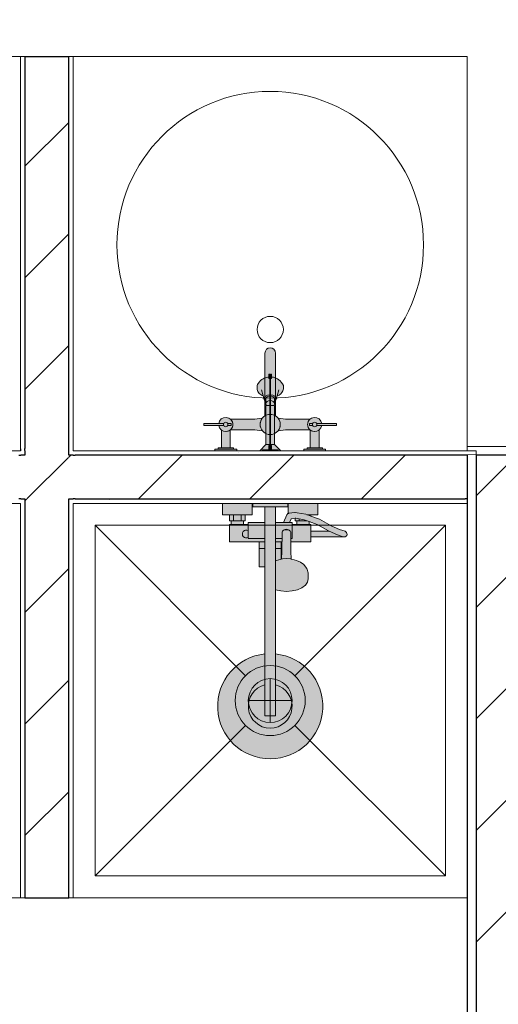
# Model space of a CAD drawing. Header units: millimetres. Extents: x -59761 to 112741, y -57975 to 46221.
# Tile 53 of 256: x 23958 to 25051, y -15453 to -13206. Entities that reach past the tile are written whole.
import ezdxf

# ---------------------------------------------------------------- set-up
doc = ezdxf.new("R2010")
doc.units = ezdxf.units.MM
doc.linetypes.add('Wipeout_Contour', pattern=[1000, 0, -1000])
doc.linetypes.add('Штриховая', pattern=[564.444447, 282.222223, -282.222223])
for name, color, linetype in [('Интерьер - Оборудование', 7, 'Continuous'), ('Интерьер - Сантехника', 7, 'Continuous'), ('Конструктив - Стены Блок 100 нов', 7, 'Continuous'), ('Конструктив - Стены Блок 200 нов', 7, 'Continuous'), ('Элемент Модели - Зона', 7, 'Continuous')]:
    doc.layers.add(name, color=color, linetype=linetype)
pattern_1 = [(45, (-45000, -54000), (-127.2792, 127.2792), [])]
pattern_2 = [(45, (-45000, -53650), (-111.36932, 111.36932), [0, -105, 0, -157.5]), (110, (-44650, -53650), (148.0016, 53.86817), [0, -77, 0, -133])]

msp = doc.modelspace()

# ---------------------------------------------------------------- hatches: boundary and pattern name
at = {"layer": 'Интерьер - Оборудование', "linetype": 'Continuous', "lineweight": 0}
for points in [[(24378.3, -14127.99), (24378.3, -14131.99), (24412.13, -14131.99, 16.2384176), (24412.13, -14127.99)], [(24494.8, -14117.99), (24439.34, -14117.99, -0.4390567), (24439.34, -14141.99), (24494.8, -14141.99), (24511.76, -14144.25, -0.3474357), (24511.76, -14115.73)], [(24564.8, -14117.99), (24547.85, -14115.73, -0.3474357), (24547.85, -14144.25), (24564.8, -14141.99), (24620.27, -14141.99, -0.4390567), (24620.27, -14117.99)], [(24681.3, -14127.99), (24647.48, -14127.99, 16.2384176), (24647.48, -14131.99), (24681.3, -14131.99)]]:
    msp.add_hatch(color=255, dxfattribs=at).paths.add_polyline_path(points)

# ---------------------------------------------------------------- linework, layer by layer
at = {"layer": 'Интерьер - Оборудование', "color": 7, "linetype": 'Continuous', "lineweight": 5}
for p, q in [((24526.8, -14014.99), (24528.8, -14014.99)), ((24526.8, -14024.99), (24526.8, -14014.99)), ((24528.8, -14014.99), (24528.8, -14017.92)), ((24530.8, -14016.45), (24528.8, -14016.45)), ((24528.8, -14017.92), (24528.8, -14152.97)), ((24530.8, -14014.99), (24530.8, -14017.92)), ((24532.8, -14014.99), (24530.8, -14014.99)), ((24530.8, -14152.97), (24530.8, -14017.92)), ((24532.8, -14024.99), (24532.8, -14014.99)), ((24528.8, -14024.99), (24526.8, -14024.99)), ((24530.8, -14024.99), (24532.8, -14024.99)), ((24513.84, -14064.84), (24510.11, -14050.75)), ((24523.89, -14063.34), (24519.08, -14065.71)), ((24529.8, -14062.5), (24523.89, -14063.34)), ((24529.8, -14065.07), (24525.98, -14065.56)), ((24535.72, -14063.34), (24529.8, -14062.5)), ((24533.63, -14065.56), (24529.8, -14065.07)), ((24540.53, -14065.71), (24535.72, -14063.34)), ((24545.77, -14064.84), (24549.5, -14050.75)), ((24516.28, -14069.17), (24516.02, -14073.06)), ((24519.08, -14065.71), (24516.28, -14069.17)), ((24520.57, -14069.04), (24519.8, -14071.5)), ((24519.8, -14077.8), (24519.8, -14071.5)), ((24520.57, -14080.04), (24519.8, -14082.99)), ((24522.73, -14066.95), (24520.57, -14069.04)), ((24522.73, -14077.54), (24520.57, -14080.04)), ((24538.36, -14086.98), (24521.25, -14086.98)), ((24525.98, -14065.56), (24522.73, -14066.95)), ((24525.98, -14075.87), (24522.73, -14077.54)), ((24529.8, -14075.29), (24525.98, -14075.87)), ((24533.63, -14075.87), (24529.8, -14075.29)), ((24536.88, -14066.95), (24533.63, -14065.56)), ((24536.88, -14077.54), (24533.63, -14075.87)), ((24539.04, -14069.04), (24536.88, -14066.95)), ((24539.04, -14080.04), (24536.88, -14077.54)), ((24539.8, -14071.5), (24539.04, -14069.04)), ((24539.8, -14082.99), (24539.04, -14080.04)), ((24539.8, -14077.8), (24539.8, -14071.5)), ((24543.33, -14069.17), (24540.53, -14065.71)), ((24543.59, -14073.06), (24543.33, -14069.17)), ((24412.13, -14127.99), (24423.72, -14127.99)), ((24412.13, -14131.99), (24423.72, -14131.99)), ((24432.89, -14127.99), (24440.3, -14127.99)), ((24432.89, -14131.99), (24440.3, -14131.99)), ((24440.3, -14127.99), (24440.3, -14131.99)), ((24626.72, -14127.99), (24619.3, -14127.99)), ((24619.3, -14127.99), (24619.3, -14131.99)), ((24626.72, -14131.99), (24619.3, -14131.99)), ((24647.48, -14127.99), (24635.89, -14127.99)), ((24647.48, -14131.99), (24635.89, -14131.99)), ((24539.8, -14175.99), (24519.8, -14175.99)), ((24571.25, -14332.98), (24570.73, -14333.21)), ((24572.49, -14332.71), (24571.25, -14332.98)), ((24585.66, -14330.55), (24572.49, -14332.71)), ((24586.91, -14330.5), (24585.66, -14330.55)), ((24591.4, -14331.35), (24586.91, -14330.5)), ((24610.74, -14335.03), (24591.4, -14331.35)), ((24436.73, -14335.99), (24472.73, -14335.99)), ((24440.73, -14349.99), (24468.73, -14349.99)), ((24445.73, -14335.99), (24445.73, -14349.99)), ((24463.73, -14335.99), (24463.73, -14349.99)), ((24517.73, -14353.99), (24517.73, -14454.99)), ((24541.73, -14507.03), (24541.73, -14353.99)), ((24574.18, -14353.99), (24560.33, -14353.99)), ((24588.08, -14343.86), (24586.51, -14343.57)), ((24607.2, -14347.54), (24588.08, -14343.86)), ((24590.73, -14349.99), (24595.73, -14349.99)), ((24595.73, -14345.33), (24595.73, -14349.99)), ((24595.73, -14349.99), (24613.73, -14349.99)), ((24618.73, -14351.62), (24607.2, -14347.54)), ((24622.73, -14339.28), (24610.74, -14335.03)), ((24611.86, -14335.48), (24611.84, -14335.48)), ((24613.44, -14335.99), (24622.73, -14335.99)), ((24613.73, -14349.86), (24613.73, -14349.99)), ((24613.73, -14349.99), (24614.11, -14349.99)), ((24440.73, -14357.99), (24468.73, -14357.99)), ((24479.73, -14357.99), (24479.73, -14389.99)), ((24556.23, -14419.06), (24556.73, -14376.82)), ((24556.73, -14376.82), (24556.97, -14375.17)), ((24556.97, -14375.17), (24557.67, -14373.64)), ((24557.67, -14373.64), (24558.78, -14372.33)), ((24558.78, -14372.33), (24560.23, -14371.32)), ((24560.23, -14371.32), (24561.71, -14370.76)), ((24561.73, -14370.75), (24561.71, -14370.76)), ((24564.14, -14369.58), (24561.73, -14370.75)), ((24561.73, -14370.76), (24561.92, -14370.69)), ((24561.92, -14370.69), (24563.73, -14370.47)), ((24563.73, -14370.47), (24569.73, -14370.47)), ((24566.73, -14369.18), (24564.14, -14369.58)), ((24569.32, -14369.58), (24566.73, -14369.18)), ((24571.73, -14370.75), (24569.32, -14369.58)), ((24569.73, -14370.47), (24571.54, -14370.69)), ((24571.54, -14370.69), (24571.73, -14370.76)), ((24571.73, -14370.75), (24571.74, -14370.76)), ((24571.74, -14370.76), (24573.23, -14371.32)), ((24573.23, -14371.32), (24574.68, -14372.33)), ((24574.68, -14372.33), (24575.79, -14373.64)), ((24575.79, -14373.64), (24576.49, -14375.17)), ((24576.49, -14375.17), (24576.73, -14376.82)), ((24576.98, -14397.99), (24576.73, -14376.82)), ((24579.73, -14389.99), (24579.73, -14357.99)), ((24579.73, -14361.99), (24579.73, -14359.26)), ((24579.73, -14365.1), (24579.73, -14361.99)), ((24579.73, -14368.48), (24579.73, -14365.1)), ((24618.73, -14357.99), (24590.73, -14357.99)), ((24622.73, -14373.49), (24622.73, -14386.49)), ((24683.17, -14381.74), (24664.18, -14373.49)), ((24479.73, -14389.99), (24517.73, -14389.99)), ((24504.73, -14397.99), (24517.73, -14397.99)), ((24556.57, -14389.99), (24541.73, -14389.99)), ((24556.48, -14397.99), (24541.73, -14397.99)), ((24554.72, -14397.99), (24554.72, -14437.5)), ((24579.73, -14389.99), (24576.88, -14389.99)), ((24696.72, -14386.17), (24683.17, -14381.74)), ((24696.72, -14386.17), (24698.73, -14386.49)), ((24504.73, -14412.99), (24517.73, -14412.99)), ((24554.72, -14412.99), (24541.73, -14412.99)), ((24555.72, -14437.27), (24556.23, -14419.06)), ((24541.73, -14438.33), (24541.78, -14438.29)), ((24543.93, -14440.2), (24541.73, -14441.17)), ((24549.1, -14438.84), (24543.93, -14440.2)), ((24557.61, -14436.82), (24549.1, -14438.84)), ((24566.73, -14436.13), (24557.61, -14436.82)), ((24575.85, -14436.82), (24566.73, -14436.13)), ((24577.74, -14437.27), (24575.85, -14436.82)), ((24541.78, -14452.38), (24541.73, -14452.33)), ((24517.73, -14653.59), (24517.73, -14794.99)), ((24541.73, -14653.59), (24541.73, -14794.99)), ((24517.73, -14794.99), (24541.73, -14794.99))]:
    msp.add_line(p, q, dxfattribs=at)
at = {"layer": 'Интерьер - Оборудование', "color": 7, "linetype": 'Continuous', "lineweight": 5, "flags": 128}
for points in [[(24378.3, -14127.99), (24412.13, -14127.99, -16.2384176), (24412.13, -14131.99), (24378.3, -14131.99)], [(24494.8, -14117.99), (24511.76, -14115.73, 0.3474357), (24511.76, -14144.25), (24494.8, -14141.99), (24439.34, -14141.99, 0.4390567), (24439.34, -14117.99)], [(24564.8, -14117.99), (24547.85, -14115.73, -0.3474357), (24547.85, -14144.25), (24564.8, -14141.99), (24620.27, -14141.99, -0.4390567), (24620.27, -14117.99)], [(24681.3, -14127.99), (24647.48, -14127.99, 16.2384176), (24647.48, -14131.99), (24681.3, -14131.99)]]:
    msp.add_lwpolyline(points, format="xyb", close=True, dxfattribs=at)
for points in [[(24579.73, -14353.99), (24574.18, -14353.99), (24577.89, -14344.97), (24586.51, -14343.57), (24586.73, -14343.61), (24586.73, -14349.99), (24590.73, -14349.99), (24590.73, -14357.99), (24579.73, -14357.99)], [(24618.73, -14357.99), (24618.73, -14351.62), (24636.64, -14357.96), (24662.77, -14372.88), (24664.18, -14373.49), (24622.73, -14373.49), (24622.73, -14357.99)]]:
    msp.add_lwpolyline(points, close=True, dxfattribs=at)
at = {"layer": 'Интерьер - Оборудование', "color": 7, "linetype": 'Continuous', "lineweight": 5}
for centre in [(24428.3, -14129.99), (24631.3, -14129.99)]:
    msp.add_circle(centre, 5, dxfattribs=at)
for centre, radius, start, end in [((24529.8, -14129.99), 23, 92.49191, 121.44898), ((24529.8, -14129.99), 23, 58.55102, 87.50809), ((24475.23, -14379.99), 9, 60, 300), ((24529.73, -14772.99), 50, 103.88654, 76.11346)]:
    msp.add_arc(centre, radius, start, end, dxfattribs=at)
at = {"layer": 'Интерьер - Сантехника', "color": 7, "linetype": 'Continuous', "lineweight": 5}
for p, q in [((24929.73, -14359.99), (24129.73, -14359.99)), ((24129.73, -14359.99), (24129.73, -15159.99)), ((24129.73, -14359.99), (24473.16, -14703.42)), ((24929.73, -14359.99), (24586.3, -14703.42)), ((24929.73, -15159.99), (24929.73, -14359.99)), ((24529.73, -14709.99), (24529.73, -14809.99)), ((24579.73, -14759.99), (24479.73, -14759.99)), ((24129.73, -15159.99), (24473.16, -14816.56)), ((24929.73, -15159.99), (24586.3, -14816.56)), ((24129.73, -15159.99), (24929.73, -15159.99))]:
    msp.add_line(p, q, dxfattribs=at)
for centre, radius in [((24529.8, -13719.99), 350), ((24529.8, -13913.21), 30), ((24529.73, -14759.99), 80), ((24529.73, -14759.99), 50)]:
    msp.add_circle(centre, radius, dxfattribs=at)
at = {"layer": 'Элемент Модели - Зона', "color": 253, "linetype": 'Штриховая', "lineweight": 15, "flags": 128}
msp.add_lwpolyline([(23960.57, -14189.99), (23960.57, -13289.99), (24078.18, -13289.99), (24078.18, -14189.99), (24979.73, -14189.99), (24979.73, -14179.99), (32179.73, -14179.99), (32179.73, -11600), (17520, -11600), (17520, -14189.99), (18420, -14189.99), (18420, -13289.99), (18540, -13289.99), (18540, -14189.99), (19440, -14189.99), (19440, -14309.99), (18540, -14309.99), (18540, -15209.99), (18420, -15209.99), (18420, -14309.99), (17520, -14309.99), (17520, -17680), (24979.73, -17680), (24979.73, -14309.99), (24079.73, -14309.99), (24079.73, -15209.99), (23959.8, -15209.99), (23959.8, -14309.99), (23059.8, -14309.99), (23059.8, -14189.99)], close=True, dxfattribs=at)

# ---------------------------------------------------------------- next in the draw order: wipeouts: each hides what was drawn before it
at = {"color": 254, "linetype": 'Wipeout_Contour', "lineweight": 0, "ltscale": 9999412.188051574}
msp.add_wipeout([(24069.8, -14189.99), (23969.8, -14189.99), (23969.8, -14199.99), (24069.8, -14199.99)], dxfattribs=at).dxf.layer = 'Конструктив - Стены Блок 100 нов'
at = {"color": 254, "linetype": 'Wipeout_Contour', "lineweight": 0, "ltscale": 9999465.118714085}
msp.add_wipeout([(24069.8, -14299.99), (23969.8, -14299.99), (23969.8, -14309.99), (24069.8, -14309.99)], dxfattribs=at).dxf.layer = 'Конструктив - Стены Блок 100 нов'
at = {"color": 254, "linetype": 'Wipeout_Contour', "lineweight": 0, "ltscale": 7502437.826842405}
msp.add_wipeout([(24979.73, -14199.99), (24999.73, -14199.99), (24979.73, -14179.99)], dxfattribs=at).dxf.layer = 'Конструктив - Стены Блок 200 нов'

# ---------------------------------------------------------------- next in the draw order: hatches: boundary and pattern name
at = {"layer": 'Конструктив - Стены Блок 100 нов', "linetype": 'Continuous', "lineweight": 5}
h = msp.add_hatch(dxfattribs=at)
h.set_pattern_fill('БЛОКИ_БЕТОННЫЕ_ЭФФЕКТИВН_2D', style=0, pattern_type=2)
h.set_pattern_definition(pattern_1)
h.paths.add_polyline_path([(24069.8, -14299.99), (23969.8, -14299.99), (23969.8, -14309.99), (24069.8, -14309.99)])

# ---------------------------------------------------------------- next in the draw order: wipeouts: each hides what was drawn before it
at = {"color": 254, "linetype": 'Wipeout_Contour', "lineweight": 0, "ltscale": 9998973.999021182}
msp.add_wipeout([(23969.8, -14184.99), (23969.8, -13289.99), (23959.8, -13289.99), (23959.8, -14184.99)], dxfattribs=at).dxf.layer = 'Конструктив - Стены Блок 100 нов'
at = {"color": 254, "linetype": 'Wipeout_Contour', "lineweight": 0, "ltscale": 9999412.01768694}
msp.add_wipeout([(24069.8, -13289.99), (24069.8, -14189.99), (24079.8, -14189.99), (24079.8, -13289.99)], dxfattribs=at).dxf.layer = 'Конструктив - Стены Блок 100 нов'
at = {"color": 254, "linetype": 'Wipeout_Contour', "lineweight": 0, "ltscale": 7502726.596593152}
msp.add_wipeout([(24999.73, -14399.99), (25199.73, -14399.99), (24999.73, -14199.99)], dxfattribs=at).dxf.layer = 'Конструктив - Стены Блок 200 нов'

# ---------------------------------------------------------------- next in the draw order: hatches: boundary and pattern name
at = {"layer": 'Конструктив - Стены Блок 200 нов', "linetype": 'Continuous', "lineweight": 5}
h = msp.add_hatch(dxfattribs=at)
h.set_pattern_fill('БЛОКИ_БЕТОННЫЕ_ЭФФЕКТИВН_2D', style=0, pattern_type=2)
h.set_pattern_definition(pattern_1)
h.paths.add_polyline_path([(24999.73, -14399.99), (25199.73, -14399.99), (24999.73, -14199.99)])

# ---------------------------------------------------------------- next in the draw order: wipeouts: each hides what was drawn before it
at = {"color": 254, "linetype": 'Wipeout_Contour', "lineweight": 0, "ltscale": 9999193.603831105}
msp.add_wipeout([(23969.8, -13289.99), (23969.8, -14189.99), (24069.8, -14189.99), (24069.8, -13289.94)], dxfattribs=at).dxf.layer = 'Конструктив - Стены Блок 100 нов'
at = {"color": 254, "linetype": 'Wipeout_Contour', "lineweight": 0, "ltscale": 9999466.025152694}
msp.add_wipeout([(23959.8, -14309.99), (23959.8, -15209.99), (23969.8, -15209.99), (23969.8, -14309.99)], dxfattribs=at).dxf.layer = 'Конструктив - Стены Блок 100 нов'
at = {"color": 254, "linetype": 'Wipeout_Contour', "lineweight": 0, "ltscale": 9999902.831991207}
msp.add_wipeout([(24079.8, -15210.05), (24079.8, -14309.99), (24069.8, -14309.99), (24069.8, -15210.04)], dxfattribs=at).dxf.layer = 'Конструктив - Стены Блок 100 нов'

# ---------------------------------------------------------------- next in the draw order: hatches: boundary and pattern name
at = {"layer": 'Конструктив - Стены Блок 100 нов', "linetype": 'Continuous', "lineweight": 5}
h = msp.add_hatch(dxfattribs=at)
h.set_pattern_fill('БЛОКИ_БЕТОННЫЕ_ЭФФЕКТИВН_2D', style=0, pattern_type=2)
h.set_pattern_definition(pattern_1)
h.paths.add_polyline_path([(23969.8, -13289.99), (23969.8, -14189.99), (24069.8, -14189.99), (24069.8, -13289.94)])

# ---------------------------------------------------------------- next in the draw order: linework, layer by layer
at = {"layer": 'Интерьер - Сантехника', "color": 7, "linetype": 'Continuous', "lineweight": 5}
for p, q in [((23959.8, -13289.99), (23059.8, -13289.99)), ((24979.8, -13289.99), (24079.8, -13289.99))]:
    msp.add_line(p, q, dxfattribs=at)
at = {"layer": 'Конструктив - Стены Блок 100 нов', "color": 7, "linetype": 'Continuous', "lineweight": 30}
for p, q in [((23969.8, -13289.99), (23969.8, -14184.99)), ((24069.8, -13289.94), (24069.8, -13289.99)), ((24069.8, -14189.99), (24069.8, -13289.99)), ((23969.8, -14189.99), (23969.8, -14184.99)), ((23969.8, -14189.99), (23969.8, -14199.99)), ((24069.8, -14199.99), (24069.8, -14189.99))]:
    msp.add_line(p, q, dxfattribs=at)
at = {"layer": 'Конструктив - Стены Блок 100 нов', "color": 7, "linetype": 'Continuous', "lineweight": 5, "flags": 128}
for points in [[(23959.8, -13289.99), (23959.8, -14184.99)], [(23959.8, -13289.99), (23969.8, -13289.99)], [(24069.8, -13289.94), (24079.8, -13289.94)], [(24079.8, -14189.99), (24079.8, -13289.99)]]:
    msp.add_lwpolyline(points, dxfattribs=at)
at = {"layer": 'Конструктив - Стены Блок 100 нов', "color": 7, "linetype": 'Continuous', "lineweight": 30, "flags": 128}
msp.add_lwpolyline([(23969.8, -13289.99), (24069.8, -13289.94)], dxfattribs=at)

# ---------------------------------------------------------------- next in the draw order: wipeouts: each hides what was drawn before it
at = {"color": 254, "linetype": 'Wipeout_Contour', "lineweight": 0, "ltscale": 9999684.42856405}
msp.add_wipeout([(23969.8, -14309.99), (23969.8, -15209.99), (24069.8, -15210.04), (24069.8, -14309.99)], dxfattribs=at).dxf.layer = 'Конструктив - Стены Блок 100 нов'
at = {"color": 254, "linetype": 'Wipeout_Contour', "lineweight": 0, "ltscale": 10005485.08648935}
msp.add_wipeout([(26099.73, -14179.99), (24999.73, -14179.99), (24999.73, -14199.99), (26099.73, -14199.99)], dxfattribs=at).dxf.layer = 'Конструктив - Стены Блок 200 нов'

# ---------------------------------------------------------------- next in the draw order: hatches: boundary and pattern name
at = {"layer": 'Конструктив - Стены Блок 100 нов', "linetype": 'Continuous', "lineweight": 5}
h = msp.add_hatch(dxfattribs=at)
h.set_pattern_fill('БЛОКИ_БЕТОННЫЕ_ЭФФЕКТИВН_2D', style=0, pattern_type=2)
h.set_pattern_definition(pattern_1)
h.paths.add_polyline_path([(23969.8, -14309.99), (23969.8, -15209.99), (24069.8, -15210.04), (24069.8, -14309.99)])
at = {"layer": 'Конструктив - Стены Блок 200 нов', "linetype": 'Continuous', "lineweight": 5}
h = msp.add_hatch(dxfattribs=at)
h.set_pattern_fill('ШТУКАТУРКА__ГИПС_01_000D', color=252, style=0, pattern_type=2)
h.set_pattern_definition(pattern_2)
h.paths.add_polyline_path([(26099.73, -14179.99), (24999.73, -14179.99), (24999.73, -14199.99), (26099.73, -14199.99)])

# ---------------------------------------------------------------- next in the draw order: linework, layer by layer
at = {"layer": 'Конструктив - Стены Блок 100 нов', "color": 7, "linetype": 'Continuous', "lineweight": 30}
for p, q in [((23969.8, -14299.99), (23969.8, -14309.99)), ((23969.8, -14309.99), (23969.8, -15209.99)), ((24069.8, -14309.99), (24069.8, -14299.99)), ((24069.8, -15210.04), (24069.8, -14309.99))]:
    msp.add_line(p, q, dxfattribs=at)
at = {"layer": 'Конструктив - Стены Блок 100 нов', "color": 7, "linetype": 'Continuous', "lineweight": 5, "flags": 128}
for points in [[(23959.8, -14309.99), (23959.8, -15209.99)], [(24079.8, -15210.05), (24079.8, -14309.99)], [(23959.8, -15209.99), (23969.8, -15209.99)], [(24069.8, -15210.04), (24079.8, -15210.05)]]:
    msp.add_lwpolyline(points, dxfattribs=at)
at = {"layer": 'Конструктив - Стены Блок 100 нов', "color": 7, "linetype": 'Continuous', "lineweight": 30, "flags": 128}
msp.add_lwpolyline([(23969.8, -15209.99), (24069.8, -15210.04)], dxfattribs=at)

# ---------------------------------------------------------------- next in the draw order: wipeouts: each hides what was drawn before it
at = {"color": 254, "linetype": 'Wipeout_Contour', "lineweight": 0, "ltscale": 9999195.322032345}
msp.add_wipeout([(23969.8, -14189.99), (23960.57, -14189.99), (23960.58, -14199.99), (23969.8, -14199.99)], dxfattribs=at).dxf.layer = 'Конструктив - Стены Блок 100 нов'
at = {"color": 254, "linetype": 'Wipeout_Contour', "lineweight": 0, "ltscale": 9999630.590981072}
msp.add_wipeout([(24079.8, -14189.99), (24069.8, -14189.99), (24069.8, -14199.99), (24079.8, -14199.99)], dxfattribs=at).dxf.layer = 'Конструктив - Стены Блок 100 нов'

# ---------------------------------------------------------------- next in the draw order: wipeouts: each hides what was drawn before it
at = {"color": 254, "linetype": 'Wipeout_Contour', "lineweight": 0, "ltscale": 9999248.458750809}
msp.add_wipeout([(23969.8, -14299.99), (23960.69, -14299.99), (23960.68, -14309.99), (23969.8, -14309.99)], dxfattribs=at).dxf.layer = 'Конструктив - Стены Блок 100 нов'
at = {"color": 254, "linetype": 'Wipeout_Contour', "lineweight": 0, "ltscale": 9999683.520487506}
msp.add_wipeout([(24079.8, -14299.99), (24069.8, -14299.99), (24069.8, -14309.99), (24079.8, -14309.99)], dxfattribs=at).dxf.layer = 'Конструктив - Стены Блок 100 нов'
at = {"color": 254, "linetype": 'Wipeout_Contour', "lineweight": 0, "ltscale": 7502454.16425758}
msp.add_wipeout([(24999.73, -14179.99), (24979.73, -14179.99), (24999.73, -14199.99)], dxfattribs=at).dxf.layer = 'Конструктив - Стены Блок 200 нов'

# ---------------------------------------------------------------- next in the draw order: linework, layer by layer
at = {"layer": 'Конструктив - Стены Блок 200 нов', "color": 7, "linetype": 'Continuous', "lineweight": 5, "flags": 128}
for points in [[(24979.73, -14179.99), (24979.73, -14199.99)], [(26099.73, -14179.99), (24979.73, -14179.99)]]:
    msp.add_lwpolyline(points, dxfattribs=at)

# ---------------------------------------------------------------- next in the draw order: wipeouts: each hides what was drawn before it
at = {"color": 254, "linetype": 'Wipeout_Contour', "lineweight": 0, "ltscale": 9997433.327652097}
msp.add_wipeout([(23969.8, -14199.99), (23059.8, -14199.99), (23059.8, -14299.99), (23969.8, -14299.99)], dxfattribs=at).dxf.layer = 'Конструктив - Стены Блок 100 нов'
at = {"color": 254, "linetype": 'Wipeout_Contour', "lineweight": 0, "ltscale": 10001490.15386762}
msp.add_wipeout([(24974.73, -14299.99), (24084.8, -14299.99), (24084.8, -14309.99), (24974.73, -14309.99)], dxfattribs=at).dxf.layer = 'Конструктив - Стены Блок 100 нов'
at = {"color": 254, "linetype": 'Wipeout_Contour', "lineweight": 0, "ltscale": 7502899.978929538}
msp.add_wipeout([(25199.73, -14199.99), (24999.73, -14199.99), (25199.73, -14399.99)], dxfattribs=at).dxf.layer = 'Конструктив - Стены Блок 200 нов'

# ---------------------------------------------------------------- next in the draw order: hatches: boundary and pattern name
at = {"layer": 'Конструктив - Стены Блок 100 нов', "linetype": 'Continuous', "lineweight": 5}
h = msp.add_hatch(dxfattribs=at)
h.set_pattern_fill('БЛОКИ_БЕТОННЫЕ_ЭФФЕКТИВН_2D', style=0, pattern_type=2)
h.set_pattern_definition(pattern_1)
h.paths.add_polyline_path([(23969.8, -14199.99), (23059.8, -14199.99), (23059.8, -14299.99), (23969.8, -14299.99)])
h = msp.add_hatch(dxfattribs=at)
h.set_pattern_fill('ШТУКАТУРКА__ГИПС_01_000D', color=252, style=0, pattern_type=2)
h.set_pattern_definition(pattern_2)
h.paths.add_polyline_path([(24974.73, -14299.99), (24084.8, -14299.99), (24084.8, -14309.99), (24974.73, -14309.99)])
at = {"layer": 'Конструктив - Стены Блок 200 нов', "linetype": 'Continuous', "lineweight": 5}
h = msp.add_hatch(dxfattribs=at)
h.set_pattern_fill('БЛОКИ_БЕТОННЫЕ_ЭФФЕКТИВН_2D', style=0, pattern_type=2)
h.set_pattern_definition(pattern_1)
h.paths.add_polyline_path([(25199.73, -14199.99), (24999.73, -14199.99), (25199.73, -14399.99)])

# ---------------------------------------------------------------- next in the draw order: linework, layer by layer
at = {"layer": 'Интерьер - Оборудование', "color": 7, "linetype": 'Continuous', "lineweight": 5}
msp.add_line((24517.73, -14317.99), (24541.73, -14317.99), dxfattribs=at)
at = {"layer": 'Конструктив - Стены Блок 200 нов', "color": 7, "linetype": 'Continuous', "lineweight": 30}
for p, q in [((24999.73, -14199.99), (24999.73, -14399.99)), ((25199.73, -14199.99), (24999.73, -14199.99))]:
    msp.add_line(p, q, dxfattribs=at)

# ---------------------------------------------------------------- next in the draw order: wipeouts: each hides what was drawn before it
at = {"color": 254, "linetype": 'Wipeout_Contour', "lineweight": 0, "ltscale": 9999438.652953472}
msp.add_wipeout([(24069.8, -14199.99), (23969.8, -14199.99), (23969.8, -14299.99), (24069.8, -14299.99)], dxfattribs=at).dxf.layer = 'Конструктив - Стены Блок 100 нов'
at = {"color": 254, "linetype": 'Wipeout_Contour', "lineweight": 0, "ltscale": 10001486.87123047}
msp.add_wipeout([(24084.8, -14199.99), (24999.73, -14199.99), (24999.73, -14189.99), (24084.8, -14189.99)], dxfattribs=at).dxf.layer = 'Конструктив - Стены Блок 100 нов'
at = {"color": 254, "linetype": 'Wipeout_Contour', "lineweight": 0, "ltscale": 10003316.6421924}
msp.add_wipeout([(24979.73, -14309.99), (24999.73, -14309.99), (24999.73, -14299.99), (24979.73, -14299.99)], dxfattribs=at).dxf.layer = 'Конструктив - Стены Блок 100 нов'

# ---------------------------------------------------------------- next in the draw order: hatches: boundary and pattern name
at = {"layer": 'Конструктив - Стены Блок 100 нов', "linetype": 'Continuous', "lineweight": 5}
h = msp.add_hatch(dxfattribs=at)
h.set_pattern_fill('БЛОКИ_БЕТОННЫЕ_ЭФФЕКТИВН_2D', style=0, pattern_type=2)
h.set_pattern_definition(pattern_1)
h.paths.add_polyline_path([(24069.8, -14199.99), (23969.8, -14199.99), (23969.8, -14299.99), (24069.8, -14299.99)])
h = msp.add_hatch(dxfattribs=at)
h.set_pattern_fill('ШТУКАТУРКА__ГИПС_01_000D', color=252, style=0, pattern_type=2)
h.set_pattern_definition(pattern_2)
h.paths.add_polyline_path([(24084.8, -14199.99), (24999.73, -14199.99), (24999.73, -14189.99), (24084.8, -14189.99)])

# ---------------------------------------------------------------- next in the draw order: linework, layer by layer
at = {"layer": 'Интерьер - Оборудование', "color": 7, "linetype": 'Continuous', "lineweight": 5}
for p, q in [((24445.8, -14186.49), (24410.8, -14186.49)), ((24418.3, -14182.99), (24438.3, -14182.99)), ((24526.8, -14187.99), (24532.8, -14187.99)), ((24528.8, -14177.99), (24528.8, -14187.99)), ((24530.8, -14179.45), (24528.8, -14179.45)), ((24530.8, -14186.53), (24528.8, -14186.53)), ((24530.8, -14177.99), (24530.8, -14187.99)), ((24613.8, -14186.49), (24648.8, -14186.49)), ((24641.3, -14182.99), (24621.3, -14182.99))]:
    msp.add_line(p, q, dxfattribs=at)
at = {"layer": 'Интерьер - Сантехника', "color": 7, "linetype": 'Continuous', "lineweight": 5}
for p, q in [((23959.8, -13289.99), (23959.8, -14189.99)), ((23959.8, -14189.99), (23059.8, -14189.99))]:
    msp.add_line(p, q, dxfattribs=at)
at = {"layer": 'Интерьер - Сантехника', "color": 7, "linetype": 'Continuous', "lineweight": 5, "flags": 128}
msp.add_lwpolyline([(23959.8, -14309.99), (23059.8, -14309.99), (23059.8, -15209.99), (23959.8, -15209.99)], close=True, dxfattribs=at)
at = {"layer": 'Конструктив - Стены Блок 100 нов', "color": 7, "linetype": 'Continuous', "lineweight": 30}
for p, q in [((23955.58, -14199.99), (23960.58, -14199.99)), ((23969.8, -14199.99), (23960.58, -14199.99)), ((23969.8, -14189.99), (23969.8, -14199.99)), ((23960.69, -14299.99), (23955.69, -14299.99)), ((23960.69, -14299.99), (23969.8, -14299.99)), ((23969.8, -14299.99), (23969.8, -14309.99))]:
    msp.add_line(p, q, dxfattribs=at)

# ---------------------------------------------------------------- next in the draw order: wipeouts: each hides what was drawn before it
at = {"color": 254, "linetype": 'Wipeout_Contour', "lineweight": 0, "ltscale": 10001483.54849563}
msp.add_wipeout([(24069.8, -14299.99), (24999.73, -14299.99), (24999.73, -14199.99), (24069.8, -14199.99)], dxfattribs=at).dxf.layer = 'Конструктив - Стены Блок 100 нов'

# ---------------------------------------------------------------- next in the draw order: hatches: boundary and pattern name
at = {"layer": 'Интерьер - Оборудование', "linetype": 'Continuous', "lineweight": 0}
for points in [[(24530.8, -14152.97, 0.7403603), (24541.8, -14110.37), (24541.8, -13966.99, 1), (24517.8, -13966.99), (24517.8, -14110.37, 0.7403603), (24528.8, -14152.97), (24528.8, -14177.99), (24526.8, -14177.99), (24526.8, -14187.99), (24511.8, -14187.99), (24511.8, -14189.99), (24547.8, -14189.99), (24547.8, -14187.99), (24532.8, -14187.99), (24532.8, -14177.99), (24530.8, -14177.99)], [(24505.8, -14189.99), (24553.8, -14189.99), (24539.8, -14175.99), (24539.8, -14086.98), (24538.36, -14086.98), (24539.14, -14085.76), (24539.64, -14084.36), (24539.8, -14082.99), (24539.8, -14077.8), (24541.62, -14076.33), (24542.78, -14074.87), (24543.59, -14073.06), (24545.77, -14064.84), (24549.94, -14062.81), (24553.93, -14059.98), (24556.67, -14057.1), (24558.91, -14053.2), (24559.55, -14051.04), (24559.8, -14048.52), (24559.8, -14040.86), (24557.65, -14036.89), (24555.04, -14033.32), (24552.25, -14030.39), (24549.23, -14027.9), (24546.3, -14026), (24543.74, -14024.66), (24540.45, -14023.34), (24537.11, -14022.39), (24534.32, -14021.88), (24531.91, -14021.64), (24529.8, -14021.57), (24527.12, -14021.68), (24524.6, -14021.99), (24521.59, -14022.61), (24518.7, -14023.5), (24516.15, -14024.53), (24513.6, -14025.83), (24510.83, -14027.57), (24507.93, -14029.86), (24505.1, -14032.7), (24502.46, -14036.11), (24500.92, -14038.62), (24499.8, -14040.86), (24499.8, -14048.52), (24499.93, -14050.25), (24500.44, -14052.47), (24501.58, -14055.06), (24503.14, -14057.36), (24504.82, -14059.19), (24507.04, -14061.08), (24509.48, -14062.7), (24511.68, -14063.89), (24513.84, -14064.84), (24516.02, -14073.06), (24516.39, -14074.08), (24516.9, -14075), (24517.36, -14075.62), (24517.94, -14076.28), (24518.62, -14076.91), (24519.14, -14077.33), (24519.8, -14077.8), (24519.8, -14082.99), (24519.86, -14083.76), (24520.02, -14084.57), (24520.27, -14085.32), (24520.63, -14086.05), (24520.92, -14086.53), (24521.25, -14086.98), (24519.8, -14086.98), (24519.8, -14175.99)], [(24403.3, -14189.99), (24453.3, -14189.99), (24453.3, -14186.49), (24445.8, -14186.49), (24445.8, -14182.99), (24438.3, -14182.99), (24438.3, -14142.86, -0.3427937), (24418.3, -14142.86), (24418.3, -14182.99), (24410.8, -14182.99), (24410.8, -14186.49), (24403.3, -14186.49)], [(24656.3, -14189.99), (24656.3, -14186.49), (24648.8, -14186.49), (24648.8, -14182.99), (24641.3, -14182.99), (24641.3, -14142.86, -0.3427937), (24621.3, -14142.86), (24621.3, -14182.99), (24613.8, -14182.99), (24613.8, -14186.49), (24606.3, -14186.49), (24606.3, -14189.99)]]:
    msp.add_hatch(color=255, dxfattribs=at).paths.add_polyline_path(points)
h = msp.add_hatch(color=255, dxfattribs=at)
h.paths.add_polyline_path([(24517.73, -14653.59, 19.9498744), (24541.73, -14653.59), (24541.73, -14507.03), (24553.79, -14509.9), (24566.73, -14510.87), (24579.67, -14509.9), (24591.73, -14507.03), (24602.08, -14502.47), (24610.03, -14496.53), (24615.03, -14489.62), (24616.73, -14482.19), (24616.73, -14471.55), (24616.22, -14468.36), (24614.53, -14461.02), (24613.08, -14458.28), (24608.29, -14451.64), (24606.23, -14449.78), (24598.98, -14444.36), (24589.53, -14440.2), (24584.35, -14438.84), (24577.74, -14437.27), (24577.23, -14419.06), (24576.98, -14397.99), (24622.73, -14397.99), (24622.73, -14386.49), (24698.73, -14386.49, 0.8537531), (24700.74, -14373.81), (24687.89, -14369.63), (24668.69, -14361.3), (24642.02, -14346.12), (24622.73, -14339.28), (24622.73, -14335.99), (24638.73, -14335.99), (24638.73, -14309.99), (24570.73, -14309.99), (24570.73, -14333.21), (24570.1, -14333.48), (24569.07, -14334.21), (24568.21, -14335.12), (24567.54, -14336.19), (24560.17, -14353.99), (24541.73, -14353.99), (24541.73, -14317.99), (24569.73, -14317.99), (24569.73, -14309.99), (24489.73, -14309.99), (24489.73, -14317.99), (24517.73, -14317.99), (24517.73, -14353.99), (24479.73, -14353.99), (24479.73, -14357.99), (24468.73, -14357.99), (24468.73, -14349.99), (24472.73, -14349.99), (24472.73, -14335.99), (24488.73, -14335.99), (24488.73, -14309.99), (24420.73, -14309.99), (24420.73, -14335.99), (24436.73, -14335.99), (24436.73, -14349.99), (24440.73, -14349.99), (24440.73, -14357.99), (24436.73, -14357.99), (24436.73, -14397.99), (24504.73, -14397.99), (24504.73, -14454.99), (24505.34, -14454.99), (24506.91, -14454.99), (24509.38, -14454.99), (24512.65, -14454.99), (24516.6, -14454.99), (24517.73, -14454.99)])
h.paths.add_polyline_path([(24579.73, -14353.99), (24574.18, -14353.99), (24577.89, -14344.97), (24586.51, -14343.57), (24586.73, -14343.61), (24586.73, -14349.99), (24590.73, -14349.99), (24590.73, -14357.99), (24579.73, -14357.99)], flags=0)
h.paths.add_polyline_path([(24618.73, -14357.99), (24618.73, -14351.62), (24636.64, -14357.96), (24662.77, -14372.88), (24664.18, -14373.49), (24622.73, -14373.49), (24622.73, -14357.99)], flags=0)
at = {"layer": 'Конструктив - Стены Блок 100 нов', "linetype": 'Continuous', "lineweight": 5}
h = msp.add_hatch(dxfattribs=at)
h.set_pattern_fill('БЛОКИ_БЕТОННЫЕ_ЭФФЕКТИВН_2D', style=0, pattern_type=2)
h.set_pattern_definition(pattern_1)
h.paths.add_polyline_path([(24069.8, -14299.99), (24999.73, -14299.99), (24999.73, -14199.99), (24069.8, -14199.99)])

# ---------------------------------------------------------------- next in the draw order: linework, layer by layer
at = {"layer": 'Интерьер - Оборудование', "color": 7, "linetype": 'Continuous', "lineweight": 5, "flags": 128}
for points in [[(24530.8, -14152.97, 0.7403603), (24541.8, -14110.37), (24541.8, -13966.99, 1), (24517.8, -13966.99), (24517.8, -14110.37, 0.7403603), (24528.8, -14152.97), (24528.8, -14177.99), (24526.8, -14177.99), (24526.8, -14187.99), (24511.8, -14187.99), (24511.8, -14189.99), (24547.8, -14189.99), (24547.8, -14187.99), (24532.8, -14187.99), (24532.8, -14177.99), (24530.8, -14177.99)], [(24403.3, -14189.99), (24403.3, -14186.49), (24410.8, -14186.49), (24410.8, -14182.99), (24418.3, -14182.99), (24418.3, -14142.86, 0.3427937), (24438.3, -14142.86), (24438.3, -14182.99), (24445.8, -14182.99), (24445.8, -14186.49), (24453.3, -14186.49), (24453.3, -14189.99)], [(24656.3, -14189.99), (24656.3, -14186.49), (24648.8, -14186.49), (24648.8, -14182.99), (24641.3, -14182.99), (24641.3, -14142.86, -0.3427937), (24621.3, -14142.86), (24621.3, -14182.99), (24613.8, -14182.99), (24613.8, -14186.49), (24606.3, -14186.49), (24606.3, -14189.99)], [(24517.73, -14653.59, 19.9498744), (24541.73, -14653.59), (24541.73, -14507.03), (24553.79, -14509.9), (24566.73, -14510.87), (24579.67, -14509.9), (24591.73, -14507.03), (24602.08, -14502.47), (24610.03, -14496.53), (24615.03, -14489.62), (24616.73, -14482.19), (24616.73, -14471.55), (24616.22, -14468.36), (24614.53, -14461.02), (24613.08, -14458.28), (24608.29, -14451.64), (24606.23, -14449.78), (24598.98, -14444.36), (24589.53, -14440.2), (24584.35, -14438.84), (24577.74, -14437.27), (24577.23, -14419.06), (24576.98, -14397.99), (24622.73, -14397.99), (24622.73, -14386.49), (24698.73, -14386.49, 0.8537531), (24700.74, -14373.81), (24687.89, -14369.63), (24668.69, -14361.3), (24642.02, -14346.12), (24622.73, -14339.28), (24622.73, -14335.99), (24638.73, -14335.99), (24638.73, -14309.99), (24570.73, -14309.99), (24570.73, -14333.21), (24570.1, -14333.48), (24569.07, -14334.21), (24568.21, -14335.12), (24567.54, -14336.19), (24560.17, -14353.99), (24541.73, -14353.99), (24541.73, -14317.99), (24569.73, -14317.99), (24569.73, -14309.99), (24489.73, -14309.99), (24489.73, -14317.99), (24517.73, -14317.99), (24517.73, -14353.99), (24479.73, -14353.99), (24479.73, -14357.99), (24468.73, -14357.99), (24468.73, -14349.99), (24472.73, -14349.99), (24472.73, -14335.99), (24488.73, -14335.99), (24488.73, -14309.99), (24420.73, -14309.99), (24420.73, -14335.99), (24436.73, -14335.99), (24436.73, -14349.99), (24440.73, -14349.99), (24440.73, -14357.99), (24436.73, -14357.99), (24436.73, -14397.99), (24504.73, -14397.99), (24504.73, -14454.99), (24505.34, -14454.99), (24506.91, -14454.99), (24509.38, -14454.99), (24512.65, -14454.99), (24516.6, -14454.99), (24517.73, -14454.99)]]:
    msp.add_lwpolyline(points, format="xyb", close=True, dxfattribs=at)
msp.add_lwpolyline([(24505.8, -14189.99), (24553.8, -14189.99), (24539.8, -14175.99), (24539.8, -14086.98), (24538.36, -14086.98), (24539.14, -14085.76), (24539.64, -14084.36), (24539.8, -14082.99), (24539.8, -14077.8), (24541.62, -14076.33), (24542.78, -14074.87), (24543.59, -14073.06), (24545.77, -14064.84), (24549.94, -14062.81), (24553.93, -14059.98), (24556.67, -14057.1), (24558.91, -14053.2), (24559.55, -14051.04), (24559.8, -14048.52), (24559.8, -14040.86), (24557.65, -14036.89), (24555.04, -14033.32), (24552.25, -14030.39), (24549.23, -14027.9), (24546.3, -14026), (24543.74, -14024.66), (24540.45, -14023.34), (24537.11, -14022.39), (24534.32, -14021.88), (24531.91, -14021.64), (24529.8, -14021.57), (24527.12, -14021.68), (24524.6, -14021.99), (24521.59, -14022.61), (24518.7, -14023.5), (24516.15, -14024.53), (24513.6, -14025.83), (24510.83, -14027.57), (24507.93, -14029.86), (24505.1, -14032.7), (24502.46, -14036.11), (24500.92, -14038.62), (24499.8, -14040.86), (24499.8, -14048.52), (24499.93, -14050.25), (24500.44, -14052.47), (24501.58, -14055.06), (24503.14, -14057.36), (24504.82, -14059.19), (24507.04, -14061.08), (24509.48, -14062.7), (24511.68, -14063.89), (24513.84, -14064.84), (24516.02, -14073.06), (24516.39, -14074.08), (24516.9, -14075), (24517.36, -14075.62), (24517.94, -14076.28), (24518.62, -14076.91), (24519.14, -14077.33), (24519.8, -14077.8), (24519.8, -14082.99), (24519.86, -14083.76), (24520.02, -14084.57), (24520.27, -14085.32), (24520.63, -14086.05), (24520.92, -14086.53), (24521.25, -14086.98), (24519.8, -14086.98), (24519.8, -14175.99)], close=True, dxfattribs=at)
at = {"layer": 'Интерьер - Сантехника', "color": 7, "linetype": 'Continuous', "lineweight": 5}
msp.add_line((24079.8, -13289.99), (24079.8, -14189.99), dxfattribs=at)
at = {"layer": 'Конструктив - Стены Блок 100 нов', "color": 7, "linetype": 'Continuous', "lineweight": 30}
for p, q in [((24069.8, -14199.99), (24069.8, -14189.99)), ((24079.8, -14199.99), (24069.8, -14199.99)), ((24079.8, -14199.99), (24084.8, -14199.99)), ((24999.73, -14199.99), (24084.8, -14199.99)), ((24069.8, -14309.99), (24069.8, -14299.99)), ((24069.8, -14299.99), (24079.8, -14299.99)), ((24084.8, -14299.99), (24079.8, -14299.99)), ((24084.8, -14299.99), (24974.73, -14299.99)), ((24979.73, -14299.99), (24974.73, -14299.99)), ((24979.73, -14299.99), (24999.73, -14299.99))]:
    msp.add_line(p, q, dxfattribs=at)
at = {"layer": 'Конструктив - Стены Блок 100 нов', "color": 7, "linetype": 'Continuous', "lineweight": 5, "flags": 128}
for points in [[(24999.73, -14189.99), (24084.8, -14189.99)], [(24999.73, -14199.99), (24999.73, -14189.99)], [(24084.8, -14309.99), (24974.73, -14309.99)], [(24979.73, -14309.99), (24999.73, -14309.99)], [(24999.73, -14309.99), (24999.73, -14299.99)]]:
    msp.add_lwpolyline(points, dxfattribs=at)
at = {"layer": 'Конструктив - Стены Блок 100 нов', "color": 7, "linetype": 'Continuous', "lineweight": 30, "flags": 128}
msp.add_lwpolyline([(24999.73, -14299.99), (24999.73, -14199.99)], dxfattribs=at)

# ---------------------------------------------------------------- next in the draw order: wipeouts: each hides what was drawn before it
at = {"color": 254, "linetype": 'Wipeout_Contour', "lineweight": 0, "ltscale": 10004107.71834114}
msp.add_wipeout([(24979.73, -17680), (24999.73, -17680), (24999.73, -14199.99), (24979.73, -14199.99)], dxfattribs=at).dxf.layer = 'Конструктив - Стены Блок 200 нов'

# ---------------------------------------------------------------- next in the draw order: hatches: boundary and pattern name
at = {"layer": 'Конструктив - Стены Блок 200 нов', "linetype": 'Continuous', "lineweight": 5}
h = msp.add_hatch(dxfattribs=at)
h.set_pattern_fill('ШТУКАТУРКА__ГИПС_01_000D', color=252, style=0, pattern_type=2)
h.set_pattern_definition(pattern_2)
h.paths.add_polyline_path([(24979.73, -17680), (24999.73, -17680), (24999.73, -14199.99), (24979.73, -14199.99)])

# ---------------------------------------------------------------- next in the draw order: linework, layer by layer
at = {"layer": 'Интерьер - Сантехника', "color": 7, "linetype": 'Continuous', "lineweight": 5}
for p, q in [((24979.8, -13289.99), (24979.8, -14189.99)), ((24979.8, -14189.99), (24079.8, -14189.99))]:
    msp.add_line(p, q, dxfattribs=at)
at = {"layer": 'Интерьер - Сантехника', "color": 7, "linetype": 'Continuous', "lineweight": 5, "flags": 128}
msp.add_lwpolyline([(24979.73, -14309.99), (24079.73, -14309.99), (24079.73, -15209.99), (24979.73, -15209.99)], close=True, dxfattribs=at)
at = {"layer": 'Конструктив - Стены Блок 200 нов', "color": 7, "linetype": 'Continuous', "lineweight": 30, "flags": 128}
msp.add_lwpolyline([(24979.73, -14199.99), (24979.73, -17680)], dxfattribs=at)

# ---------------------------------------------------------------- next in the draw order: wipeouts: each hides what was drawn before it
at = {"color": 254, "linetype": 'Wipeout_Contour', "lineweight": 0, "ltscale": 10004592.59606992}
msp.add_wipeout([(24999.73, -14399.99), (24999.73, -17680), (25199.73, -17680), (25199.73, -14399.99)], dxfattribs=at).dxf.layer = 'Конструктив - Стены Блок 200 нов'

# ---------------------------------------------------------------- next in the draw order: hatches: boundary and pattern name
at = {"layer": 'Конструктив - Стены Блок 200 нов', "linetype": 'Continuous', "lineweight": 5}
h = msp.add_hatch(dxfattribs=at)
h.set_pattern_fill('БЛОКИ_БЕТОННЫЕ_ЭФФЕКТИВН_2D', style=0, pattern_type=2)
h.set_pattern_definition(pattern_1)
h.paths.add_polyline_path([(24999.73, -14399.99), (24999.73, -17680), (25199.73, -17680), (25199.73, -14399.99)])

# ---------------------------------------------------------------- next in the draw order: linework, layer by layer
at = {"layer": 'Конструктив - Стены Блок 200 нов', "color": 7, "linetype": 'Continuous', "lineweight": 30}
for p, q in [((24999.73, -14199.99), (24999.73, -14399.99)), ((24999.73, -14399.99), (24999.73, -17680))]:
    msp.add_line(p, q, dxfattribs=at)

doc.saveas('drawing.dxf')
